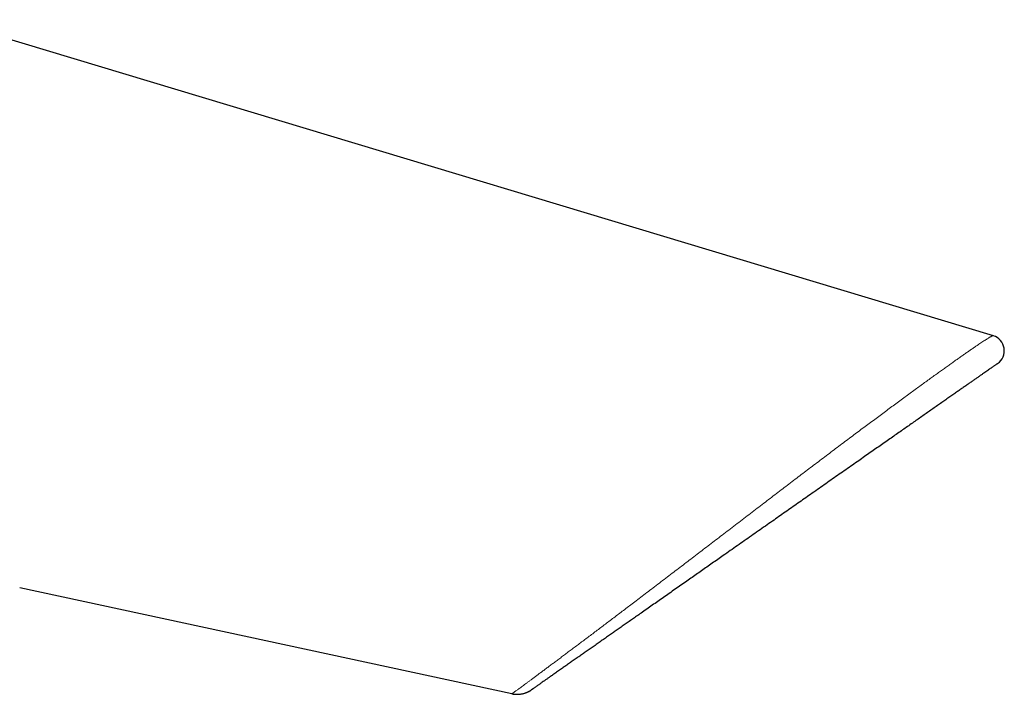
# Model space of a CAD drawing. Header units: millimetres. Extents: x 8 to 536, y 12 to 375.
# Tile 114 of 114: x 473 to 536, y 317 to 360. Entities that reach past the tile are written whole.
import ezdxf

# ---------------------------------------------------------------- set-up
doc = ezdxf.new("R2010")
doc.units = ezdxf.units.MM

msp = doc.modelspace()

# ---------------------------------------------------------------- linework, layer by layer
at = {"color": 7, "linetype": 'Continuous', "lineweight": 30}
for p, q in [((467.929, 360.363), (534.944, 340.158)), ((504.17, 317.259), (472.697, 324.036)), ((505.425, 317.513), (505.411, 317.503)), ((504.17, 317.259), (504.174, 317.261)), ((504.18, 317.257), (504.17, 317.259))]:
    msp.add_line(p, q, dxfattribs=at)
at = {"color": 252, "linetype": 'Continuous', "lineweight": 0}
msp.add_line((534.933, 340.158), (534.944, 340.158), dxfattribs=at)
at = {"color": 7, "linetype": 'Continuous', "lineweight": 30}
msp.add_arc((534.655, 339.201), 1, 305, 72.81892, dxfattribs=at)
at = {"color": 252, "linetype": 'Continuous', "lineweight": 0}
msp.add_open_spline([(504.174, 317.261), (504.175, 317.261), (504.177, 317.262), (504.191, 317.271), (504.214, 317.287), (504.247, 317.31), (504.289, 317.34), (504.338, 317.376), (504.396, 317.418), (504.462, 317.466), (504.539, 317.523), (504.629, 317.589), (504.733, 317.665), (504.847, 317.749), (504.97, 317.84), (505.104, 317.939), (505.248, 318.046), (505.401, 318.159), (505.564, 318.28), (505.736, 318.408), (505.917, 318.543), (506.106, 318.683), (506.303, 318.83), (506.508, 318.983), (506.721, 319.142), (506.942, 319.307), (507.17, 319.478), (507.406, 319.654), (507.649, 319.836), (507.899, 320.024), (508.158, 320.217), (508.423, 320.416), (508.696, 320.621), (508.975, 320.831), (509.261, 321.046), (509.552, 321.265), (509.848, 321.489), (510.148, 321.716), (510.453, 321.946), (510.761, 322.179), (511.071, 322.414), (511.383, 322.65), (511.699, 322.89), (512.04, 323.149), (512.406, 323.427), (512.798, 323.725), (513.196, 324.028), (513.599, 324.335), (514.007, 324.647), (514.413, 324.957), (514.814, 325.263), (515.211, 325.566), (515.609, 325.87), (516.008, 326.175), (516.408, 326.482), (516.809, 326.79), (517.212, 327.098), (517.621, 327.411), (518.039, 327.73), (518.464, 328.055), (518.89, 328.381), (519.317, 328.709), (519.745, 329.037), (520.166, 329.36), (520.579, 329.676), (520.983, 329.984), (521.385, 330.291), (521.785, 330.595), (522.182, 330.897), (522.577, 331.198), (522.97, 331.496), (523.367, 331.797), (523.767, 332.1), (524.171, 332.405), (524.572, 332.709), (524.97, 333.009), (525.365, 333.307), (525.749, 333.596), (526.123, 333.876), (526.485, 334.147), (526.842, 334.414), (527.194, 334.676), (527.541, 334.934), (527.883, 335.188), (528.219, 335.437), (528.555, 335.685), (528.891, 335.932), (529.225, 336.179), (529.553, 336.419), (529.874, 336.654), (530.187, 336.883), (530.487, 337.101), (530.774, 337.309), (531.048, 337.508), (531.314, 337.7), (531.572, 337.886), (531.822, 338.065), (532.064, 338.238), (532.298, 338.404), (532.527, 338.567), (532.75, 338.724), (532.966, 338.876), (533.171, 339.019), (533.365, 339.154), (533.548, 339.281), (533.719, 339.398), (533.878, 339.506), (534.025, 339.606), (534.162, 339.697), (534.289, 339.781), (534.405, 339.857), (534.51, 339.924), (534.603, 339.982), (534.685, 340.032), (534.756, 340.074), (534.816, 340.108), (534.865, 340.133), (534.903, 340.15), (534.927, 340.158), (534.935, 340.158), (534.937, 340.158)], degree=3, knots=[0, 0, 0, 0, 0.003291, 0.010744, 0.018197, 0.02564, 0.033064, 0.040326, 0.047565, 0.054782, 0.061985, 0.070155, 0.078315, 0.086472, 0.094634, 0.102809, 0.111002, 0.11922, 0.127471, 0.13573, 0.143965, 0.152173, 0.160351, 0.168503, 0.176639, 0.184765, 0.192885, 0.201004, 0.209128, 0.217261, 0.225408, 0.233588, 0.241803, 0.250029, 0.258242, 0.266453, 0.274634, 0.28279, 0.290925, 0.299045, 0.307009, 0.314965, 0.32292, 0.330875, 0.340352, 0.349842, 0.359355, 0.368913, 0.378494, 0.388062, 0.397161, 0.406227, 0.415267, 0.424286, 0.433292, 0.442281, 0.451251, 0.460208, 0.469596, 0.478997, 0.488418, 0.497872, 0.507342, 0.516803, 0.525802, 0.534762, 0.543691, 0.552593, 0.561475, 0.570341, 0.579198, 0.588046, 0.597305, 0.606564, 0.615837, 0.625124, 0.63441, 0.643679, 0.652492, 0.661268, 0.670011, 0.678728, 0.687421, 0.696097, 0.704761, 0.713416, 0.722478, 0.731541, 0.740607, 0.749656, 0.75867, 0.767639, 0.776158, 0.784645, 0.793101, 0.801524, 0.809932, 0.818336, 0.826748, 0.83516, 0.84394, 0.852673, 0.861348, 0.869978, 0.878576, 0.887152, 0.895495, 0.903834, 0.912176, 0.920535, 0.928912, 0.937222, 0.945486, 0.953723, 0.96195, 0.970182, 0.978435, 0.986723, 0.995063, 1, 1, 1, 1], dxfattribs=at)
at = {"color": 7, "linetype": 'Continuous', "lineweight": 30}
for points, knots in [([(534.951, 340.156), (534.949, 340.157), (534.945, 340.158), (534.941, 340.159), (534.938, 340.159)], [0, 0, 0, 0, 0.500543, 1, 1, 1, 1]), ([(535.229, 338.382), (535.225, 338.379), (535.217, 338.373), (535.191, 338.355), (535.155, 338.33), (535.108, 338.297), (535.05, 338.257), (534.982, 338.209), (534.902, 338.153), (534.811, 338.089), (534.71, 338.018), (534.597, 337.939), (534.474, 337.853), (534.34, 337.759), (534.196, 337.658), (534.042, 337.55), (533.879, 337.437), (533.708, 337.317), (533.528, 337.191), (533.338, 337.058), (533.139, 336.918), (532.929, 336.772), (532.711, 336.619), (532.481, 336.458), (532.239, 336.288), (531.985, 336.11), (531.721, 335.926), (531.449, 335.735), (531.168, 335.538), (530.882, 335.338), (530.594, 335.136), (530.303, 334.932), (530.005, 334.724), (529.701, 334.511), (529.39, 334.293), (529.072, 334.07), (528.748, 333.844), (528.415, 333.61), (528.072, 333.37), (527.718, 333.122), (527.359, 332.871), (526.994, 332.616), (526.625, 332.357), (526.239, 332.087), (525.837, 331.805), (525.42, 331.513), (524.997, 331.218), (524.571, 330.919), (524.14, 330.617), (523.704, 330.312), (523.278, 330.014), (522.862, 329.722), (522.457, 329.439), (522.051, 329.155), (521.644, 328.87), (521.236, 328.584), (520.814, 328.289), (520.379, 327.984), (519.93, 327.669), (519.481, 327.355), (519.031, 327.04), (518.581, 326.725), (518.131, 326.409), (517.714, 326.117), (517.331, 325.849), (516.982, 325.605), (516.634, 325.362), (516.289, 325.12), (515.946, 324.88), (515.605, 324.641), (515.251, 324.393), (514.886, 324.137), (514.51, 323.874), (514.138, 323.614), (513.772, 323.357), (513.41, 323.104), (513.052, 322.853), (512.698, 322.605), (512.373, 322.378), (512.077, 322.17), (511.809, 321.983), (511.546, 321.798), (511.286, 321.617), (511.031, 321.438), (510.781, 321.263), (510.534, 321.09), (510.279, 320.911), (510.016, 320.727), (509.747, 320.539), (509.484, 320.355), (509.229, 320.176), (508.981, 320.003), (508.739, 319.833), (508.505, 319.669), (508.267, 319.503), (508.029, 319.336), (507.791, 319.169), (507.563, 319.01), (507.373, 318.877), (507.217, 318.767), (507.09, 318.679), (506.968, 318.593), (506.849, 318.51), (506.712, 318.414), (506.559, 318.307), (506.396, 318.193), (506.245, 318.087), (506.124, 318.002), (506.028, 317.935), (505.952, 317.882), (505.882, 317.832), (505.816, 317.787), (505.746, 317.738), (505.675, 317.688), (505.607, 317.64), (505.549, 317.6), (505.503, 317.567), (505.466, 317.542), (505.441, 317.524), (505.426, 317.514), (505.425, 317.513), (505.425, 317.513)], [0, 0, 0, 0, 0.0084228, 0.0167973, 0.0251311, 0.0334316, 0.0417064, 0.0499633, 0.05821, 0.0665318, 0.0748473, 0.0831643, 0.0914904, 0.0998332, 0.1082003, 0.1165992, 0.1248077, 0.1330311, 0.141276, 0.1495492, 0.1578574, 0.1662071, 0.1746048, 0.1829881, 0.1917731, 0.200576, 0.2094039, 0.2182636, 0.2271622, 0.2361064, 0.2446531, 0.2532161, 0.261801, 0.2704134, 0.2790586, 0.2877422, 0.2964695, 0.3051466, 0.3142303, 0.3233271, 0.3324426, 0.3415827, 0.3507529, 0.3599589, 0.3699864, 0.3800235, 0.3900775, 0.4001557, 0.4102653, 0.4204135, 0.4305782, 0.4398764, 0.4491621, 0.4584406, 0.4677175, 0.4769984, 0.4862886, 0.4964521, 0.5066204, 0.5168011, 0.5270019, 0.5372302, 0.5474937, 0.557765, 0.5658119, 0.5738435, 0.5818637, 0.5898763, 0.5978853, 0.6058946, 0.6139082, 0.6229626, 0.6319841, 0.6409788, 0.6499526, 0.6589118, 0.6678623, 0.6768104, 0.6858474, 0.6929328, 0.699996, 0.7070402, 0.7140688, 0.7210851, 0.7280923, 0.7350939, 0.7420932, 0.7502161, 0.7583092, 0.7663779, 0.7744275, 0.7824633, 0.7904907, 0.7985152, 0.8065422, 0.8156169, 0.8246557, 0.833667, 0.8426592, 0.8483058, 0.8539504, 0.8595951, 0.8652422, 0.8708937, 0.88005, 0.8891438, 0.8981841, 0.9071799, 0.9128159, 0.9184402, 0.9240551, 0.929663, 0.9352662, 0.9433781, 0.9514694, 0.9595474, 0.9676196, 0.9756935, 0.9837766, 0.9918763, 1, 1, 1, 1]), ([(504.173, 317.26), (504.182, 317.258), (504.197, 317.255), (504.219, 317.251), (504.236, 317.248), (504.249, 317.245), (504.261, 317.243), (504.29, 317.239), (504.333, 317.233), (504.393, 317.228), (504.457, 317.225), (504.528, 317.224), (504.607, 317.227), (504.688, 317.233), (504.769, 317.245), (504.849, 317.26), (504.927, 317.279), (504.998, 317.3), (505.062, 317.322), (505.116, 317.344), (505.166, 317.365), (505.202, 317.382), (505.226, 317.394), (505.24, 317.401), (505.253, 317.408), (505.264, 317.414), (505.273, 317.419), (505.282, 317.423), (505.291, 317.429), (505.301, 317.434), (505.31, 317.44), (505.318, 317.444), (505.325, 317.448), (505.331, 317.452), (505.336, 317.455), (505.341, 317.458), (505.347, 317.462), (505.353, 317.466), (505.359, 317.469), (505.363, 317.472), (505.367, 317.475), (505.371, 317.477), (505.373, 317.478), (505.374, 317.479), (505.375, 317.48), (505.376, 317.48), (505.376, 317.48), (505.376, 317.481), (505.377, 317.481), (505.377, 317.481), (505.377, 317.481), (505.378, 317.481), (505.379, 317.482), (505.379, 317.482), (505.38, 317.483), (505.381, 317.483), (505.382, 317.484), (505.385, 317.486), (505.387, 317.487), (505.39, 317.489), (505.393, 317.491), (505.397, 317.493), (505.401, 317.496), (505.406, 317.5), (505.409, 317.502), (505.411, 317.503)], [0, 0, 0, 0, 0.012624, 0.022801, 0.03051, 0.036257, 0.041944, 0.047748, 0.076546, 0.103553, 0.131634, 0.166594, 0.203296, 0.241714, 0.279769, 0.317787, 0.355457, 0.392731, 0.421713, 0.449525, 0.474697, 0.497218, 0.505061, 0.512526, 0.519617, 0.524844, 0.530339, 0.536379, 0.543176, 0.553661, 0.565982, 0.580279, 0.592354, 0.605616, 0.620085, 0.634961, 0.652789, 0.668245, 0.681333, 0.692057, 0.700427, 0.706454, 0.709459, 0.710489, 0.711224, 0.711496, 0.711721, 0.711824, 0.711925, 0.712137, 0.712389, 0.712876, 0.713519, 0.716472, 0.720662, 0.72796, 0.7453, 0.765961, 0.789941, 0.817237, 0.847843, 0.881119, 0.917576, 0.957206, 1, 1, 1, 1]), ([(504.18, 317.257), (504.183, 317.256), (504.188, 317.255), (504.197, 317.254), (504.206, 317.252), (504.214, 317.251), (504.222, 317.25), (504.23, 317.248), (504.237, 317.247), (504.244, 317.246), (504.25, 317.245), (504.255, 317.244), (504.259, 317.244), (504.261, 317.244), (504.261, 317.244)], [0, 0, 0, 0, 0.189639, 0.358541, 0.506807, 0.634585, 0.742112, 0.816535, 0.877566, 0.925931, 0.954762, 0.978475, 0.999202, 1, 1, 1, 1])]:
    msp.add_open_spline(points, degree=3, knots=knots, dxfattribs=at)

doc.saveas('drawing.dxf')
